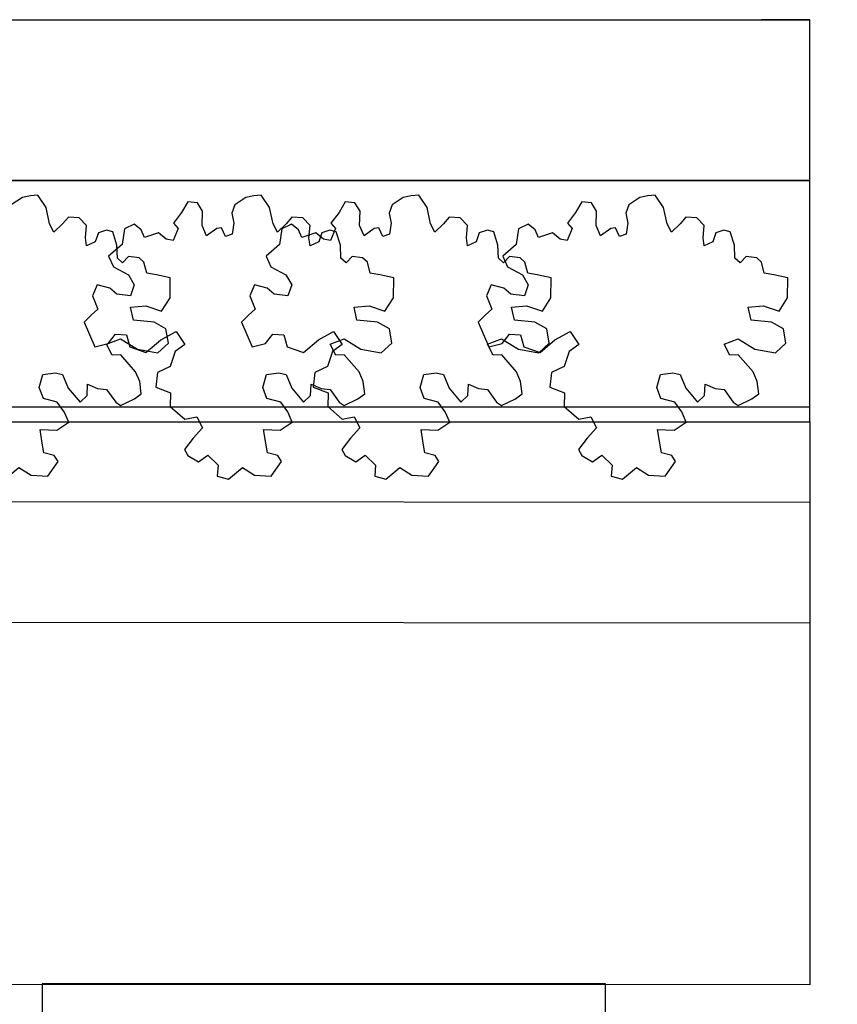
# Model space of a CAD drawing. Header units: millimetres. Extents: x 45699 to 251499, y 244 to 86446.
# Tile 61 of 240: x 97093 to 98109, y 35156 to 36380. Entities that reach past the tile are written whole.
import ezdxf

# ---------------------------------------------------------------- set-up
doc = ezdxf.new("R2010")
doc.units = ezdxf.units.MM
doc.header["$LTSCALE"] = 400
for name, color, linetype in [('inr', 4, 'Continuous'), ('plant', 114, 'Continuous'), ('symbol', 1, 'Continuous')]:
    doc.layers.add(name, color=color, linetype=linetype)
doc.layers.add('mat-beton (ihwg)', color=5, linetype='Continuous', lineweight=25)
doc.layers.add('mat-scheidingswand-vertikaal', color=5, linetype='Continuous', lineweight=25)

# ---------------------------------------------------------------- blocks, each defined once
blk = doc.blocks.new('SYMB-BM02_B2')
at = {"layer": 'plant'}
blk.add_lwpolyline([(97.9, 356.4), (65.8, 370.6), (46.1, 367.1), (22.9, 343.9), (26.5, 317.2), (5.1, 313.6), (-27.1, 336.8), (-68.1, 352.8), (-84.2, 340.4), (-93.1, 315.4), (-77.1, 290.5), (-84.2, 262), (-105.6, 274.4), (-134.2, 301.2), (-166.3, 297.6), (-189.5, 272.7), (-184.2, 245.9), (-180.6, 208.5), (-209.2, 213.9), (-255.6, 237), (-302, 240.6), (-314.5, 221), (-325.2, 197.9), (-328.8, 156.9), (-314.5, 133.7), (-285.9, 119.5), (-262.7, 94.6), (-269.9, 73.2), (-298.4, 80.3), (-305.6, 67.8), (-307.4, 28.6), (-341.3, 37.6), (-375.2, 66.1), (-405.5, 69.6), (-427, 48.2), (-412.7, 12.6), (-402, -28.3), (-380.6, -26.6), (-360.9, -62.2), (-377, -76.4), (-407.3, -83.6), (-423.4, -126.3), (-448.4, -119.2), (-475.2, -126.3), (-482.3, -158.4), (-448.4, -194), (-446.6, -249.2), (-410.9, -258.1), (-362.7, -236.7), (-327, -242.1), (-307.4, -272.4), (-337.7, -302.6), (-366.3, -308), (-398.4, -332.9), (-380.6, -365), (-337.7, -377.5), (-335.9, -406), (-332.4, -436.2), (-252, -457.6), (-234.2, -418.4), (-243.1, -382.8), (-219.9, -357.9), (-184.2, -372.1), (-139.5, -343.6), (-141.3, -283.1), (-132.4, -229.6), (-84.2, -233.2), (-86, -270.6), (-59.2, -311.6), (-68.1, -354.3), (-36, -386.4), (6.8, -361.4), (39, -388.1), (97.9, -377.5), (115.7, -343.6), (153.2, -350.7), (160.4, -393.5), (171.1, -436.2), (192.5, -439.8), (228.2, -425.5), (230, -389.9), (274.6, -384.6), (299.6, -407.7), (328.2, -386.4), (326.4, -329.4), (369.2, -315.1), (403.2, -275.9), (387.1, -222.5), (365.7, -220.7), (338.9, -240.3), (312.1, -226.1), (274.6, -204.7), (308.6, -165.5), (312.1, -121), (278.2, -112.1), (240.7, -110.3), (205, -137), (171.1, -126.3), (146.1, -92.5), (165.7, -58.6), (183.6, -44.4), (228.2, -56.8), (285.3, -55.1), (281.8, -24.8), (255, -1.6), (285.3, 14.4), (305, 34), (353.2, 32.2), (371, 37.6), (381.7, 83.9), (381.7, 110.6), (349.6, 130.2), (317.5, 139.1), (247.9, 135.5), (231.8, 114.1), (194.3, 121.3), (208.6, 165.8), (265.7, 187.2), (313.9, 229.9), (310.3, 274.4), (271.1, 295.8), (231.8, 279.8), (187.2, 233.5), (149.7, 251.3), (176.4, 290.5), (219.3, 319), (203.2, 365.3), (155, 404.5), (121.1, 376), (97.9, 356.4)], dxfattribs=at)

msp = doc.modelspace()

# ---------------------------------------------------------------- linework, layer by layer
at = {"layer": 'inr'}
for p, q in [((93274.4, 35898.8), (98074.4, 35898.8)), ((93274.4, 35880), (98074.4, 35880)), ((98074.4, 35880), (98074.4, 35180)), ((98074.4, 35780), (93274.4, 35783.1)), ((98074.3, 35630), (93274.4, 35633.1)), ((98074.4, 35180), (93274.4, 35183.1))]:
    msp.add_line(p, q, dxfattribs=at)
for points in [[(98074.4, 35880), (98074.4, 36180), (93274.4, 36180), (93274.4, 35880)], [(97120.6, 35181.3), (97120.6, 34481.3), (97820.6, 34481.3), (97820.6, 35181.3)]]:
    msp.add_lwpolyline(points, close=True, dxfattribs=at)
at = {"layer": 'mat-beton (ihwg)', "lineweight": 25}
for p, q in [((92744.4, 36380), (98074.4, 36380)), ((92744.4, 36380), (98074.4, 36380)), ((98074.4, 36180), (98074.4, 36380)), ((98074.4, 36180), (98074.4, 36380)), ((92744.4, 36180), (98074.4, 36180)), ((92744.4, 36180), (98074.4, 36180))]:
    msp.add_line(p, q, dxfattribs=at)
at = {"layer": 'mat-scheidingswand-vertikaal', "lineweight": 25}
msp.add_line((98074.4, 36380), (98014.4, 36380), dxfattribs=at)

# ---------------------------------------------------------------- block references
at = {"layer": 'symbol', "xscale": 0.4, "yscale": 0.4, "zscale": 0.4, "rotation": 308.2472552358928}
for p in [(97114.3, 36007.6), (97392, 36007.6), (97587.6, 36007.6), (97881.6, 36007.6)]:
    msp.add_blockref('SYMB-BM02_B2', p, dxfattribs=at)

doc.saveas('drawing.dxf')
